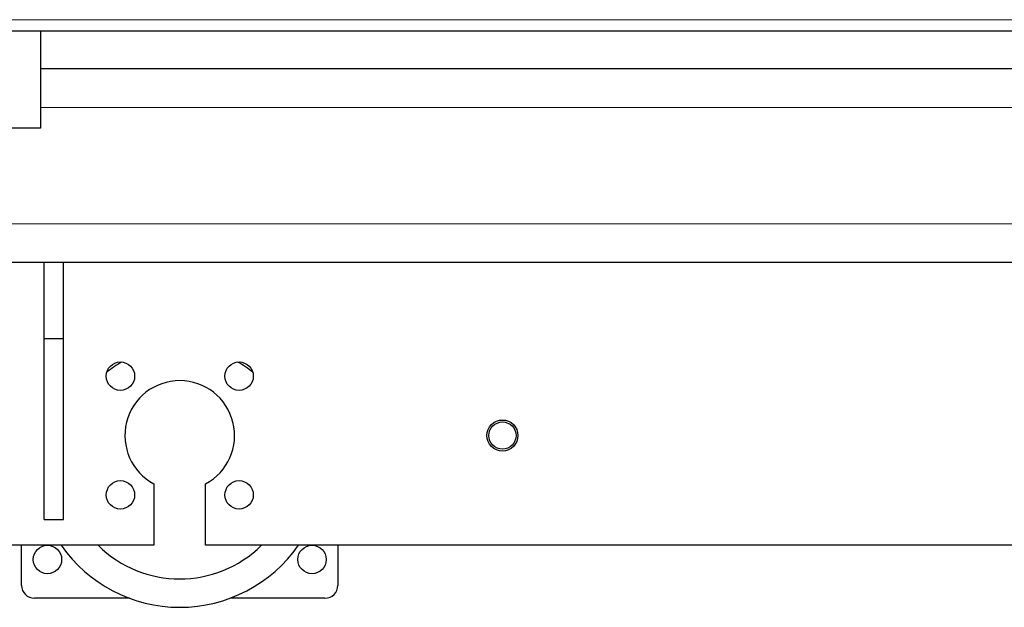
# Model space of a CAD drawing. Header units: inches. Extents: x 0 to 29700, y -16 to 21000.
# Tile 77 of 235: x 9759 to 10522, y 7460 to 7915. Entities that reach past the tile are written whole.
import ezdxf

# ---------------------------------------------------------------- set-up
doc = ezdxf.new("R2010")
doc.units = ezdxf.units.IN
doc.layers.add('1', color=7, linetype='Continuous', true_color=0xffffff)

msp = doc.modelspace()

# ---------------------------------------------------------------- linework, layer by layer
at = {"layer": '1', "color": 110, "linetype": 'Continuous', "lineweight": 13}
for p, q in [((11585.267, 7915.25), (8885.267, 7915.25)), ((11600.267, 7847.25), (9775.278, 7847.25)), ((11600.267, 7757.25), (9709.845, 7757.25))]:
    msp.add_line(p, q, dxfattribs=at)
at = {"layer": '1', "color": 2, "linetype": 'Continuous', "lineweight": 25}
for p, q in [((11585.267, 7906.25), (8885.267, 7906.25)), ((9775.267, 7906.25), (9775.267, 7831.25)), ((11600.267, 7877.25), (9775.278, 7877.25)), ((9775.267, 7831.25), (9555.267, 7831.25)), ((11600.267, 7727.25), (9709.845, 7727.25)), ((9778.267, 7668.272), (9778.267, 7727.25)), ((9793.267, 7668.272), (9793.267, 7727.25)), ((9778.267, 7668.272), (9793.267, 7668.272)), ((9778.267, 7528.272), (9778.267, 7668.272)), ((9793.267, 7528.272), (9793.267, 7668.272)), ((9863.267, 7555.772), (9863.267, 7508.272)), ((9903.267, 7508.272), (9903.267, 7555.772)), ((9778.267, 7528.272), (9793.267, 7528.272)), ((9863.267, 7508.272), (9569.767, 7508.272)), ((9760.767, 7477.25), (9760.767, 7508.274)), ((11218.267, 7508.272), (9903.267, 7508.272)), ((10005.767, 7508.274), (10005.767, 7477.25)), ((9844.293, 7467.25), (9770.767, 7467.25)), ((9995.767, 7467.25), (9922.241, 7467.25))]:
    msp.add_line(p, q, dxfattribs=at)
for centre, radius in [((9837.305, 7639.234), 11), ((9929.229, 7639.234), 11), ((10133.267, 7593.272), 12), ((10133.267, 7593.272), 10.5), ((9837.305, 7547.31), 11), ((9929.229, 7547.31), 11), ((9780.767, 7497.25), 11), ((9985.767, 7497.25), 11)]:
    msp.add_circle(centre, radius, dxfattribs=at)
for centre, radius, start, end in [((9883.267, 7572.25), 90, 119.998125, 128.908125), ((9883.267, 7572.25), 90, 51.08625, 59.99625), ((9883.267, 7593.272), 42.5, 298.072487, 241.927513), ((9883.267, 7572.25), 112, 214.84125, 325.164375), ((9883.267, 7572.25), 90, 225.309375, 314.69625), ((9770.767, 7477.25), 10, 180, 270), ((9995.767, 7477.25), 10, 270, 0)]:
    msp.add_arc(centre, radius, start, end, dxfattribs=at)

doc.saveas('drawing.dxf')
